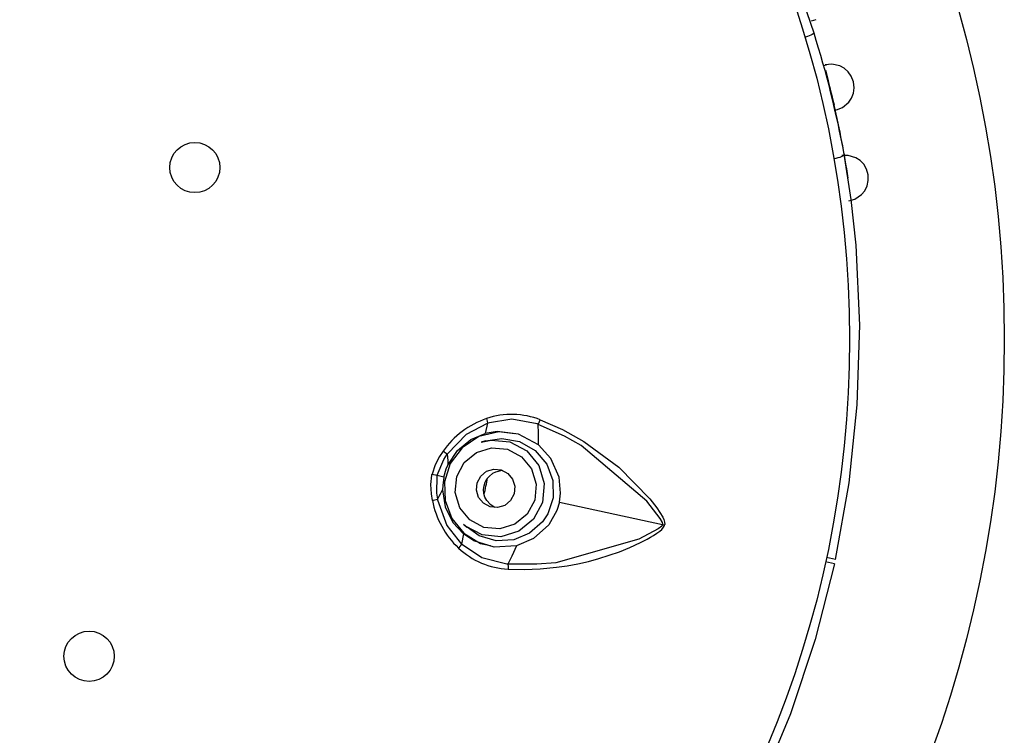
# Model space of a CAD drawing. Header units: millimetres. Extents: x -0.13 to 0.24, y 0 to 1.59.
# Tile 53 of 68: x -0.0655 to -0.04, y 0.9546 to 0.9731. Entities that reach past the tile are written whole.
import ezdxf

# ---------------------------------------------------------------- set-up
doc = ezdxf.new("R2010")
doc.units = ezdxf.units.MM
doc.layers.add('BLOCKS', color=3, linetype='Continuous')

msp = doc.modelspace()

# ---------------------------------------------------------------- linework, layer by layer
at = {"layer": 'BLOCKS'}
for points, knots in [([(-0.040013, 0.96486), (-0.040013, 0.981979), (-0.053889, 0.995856), (-0.071007, 0.995856), (-0.071007, 0.995856), (-0.088126, 0.995856), (-0.102004, 0.981979), (-0.102004, 0.96486), (-0.102004, 0.96486), (-0.102004, 0.947743), (-0.088126, 0.933864), (-0.071007, 0.933864), (-0.071007, 0.933864), (-0.053889, 0.933864), (-0.040013, 0.947743), (-0.040013, 0.96486)], [0, 0, 0, 0, 0.25, 0.25, 0.25, 0.25, 0.5, 0.5, 0.5, 0.5, 0.75, 0.75, 0.75, 0.75, 1, 1, 1, 1]), ([(-0.044015, 0.96486), (-0.044015, 0.97977), (-0.056101, 0.991855), (-0.071007, 0.991855), (-0.071007, 0.991855), (-0.085916, 0.991855), (-0.098, 0.97977), (-0.098, 0.96486), (-0.098, 0.96486), (-0.098, 0.949952), (-0.085916, 0.937867), (-0.071007, 0.937867), (-0.071007, 0.937867), (-0.056101, 0.937867), (-0.044015, 0.949952), (-0.044015, 0.96486)], [0, 0, 0, 0, 0.25, 0.25, 0.25, 0.25, 0.5, 0.5, 0.5, 0.5, 0.75, 0.75, 0.75, 0.75, 1, 1, 1, 1]), ([(-0.044934, 0.972776), (-0.044934, 0.972776), (-0.045288, 0.973834), (-0.045288, 0.973834), (-0.045288, 0.973834), (-0.045288, 0.973834), (-0.046196, 0.976086), (-0.046196, 0.976086), (-0.046196, 0.976086), (-0.046196, 0.976086), (-0.047283, 0.978255), (-0.047283, 0.978255), (-0.047283, 0.978255), (-0.047283, 0.978255), (-0.047581, 0.978781), (-0.047581, 0.978781)], [0, 0, 0, 0, 0.25, 0.25, 0.25, 0.25, 0.5, 0.5, 0.5, 0.5, 0.75, 0.75, 0.75, 0.75, 1, 1, 1, 1]), ([(-0.044934, 0.972776), (-0.044934, 0.972776), (-0.04494, 0.972765), (-0.04494, 0.972765), (-0.04494, 0.972765), (-0.04494, 0.972765), (-0.044956, 0.972753), (-0.044956, 0.972753), (-0.044956, 0.972753), (-0.044956, 0.972753), (-0.044981, 0.972739), (-0.044981, 0.972739), (-0.044981, 0.972739), (-0.044981, 0.972739), (-0.045014, 0.972722), (-0.045014, 0.972722), (-0.045014, 0.972722), (-0.045014, 0.972722), (-0.045056, 0.972707), (-0.045056, 0.972707), (-0.045056, 0.972707), (-0.045056, 0.972707), (-0.045101, 0.972689), (-0.045101, 0.972689), (-0.045101, 0.972689), (-0.045101, 0.972689), (-0.045151, 0.97267), (-0.045151, 0.97267), (-0.045151, 0.97267), (-0.045151, 0.97267), (-0.045168, 0.972664), (-0.045168, 0.972664)], [0, 0, 0, 0, 0.125, 0.125, 0.125, 0.125, 0.25, 0.25, 0.25, 0.25, 0.375, 0.375, 0.375, 0.375, 0.5, 0.5, 0.5, 0.5, 0.625, 0.625, 0.625, 0.625, 0.75, 0.75, 0.75, 0.75, 0.875, 0.875, 0.875, 0.875, 1, 1, 1, 1]), ([(-0.044356, 0.970793), (-0.044356, 0.970793), (-0.044201, 0.970853), (-0.044201, 0.970853), (-0.044201, 0.970853), (-0.044201, 0.970853), (-0.044035, 0.970989), (-0.044035, 0.970989), (-0.044035, 0.970989), (-0.044035, 0.970989), (-0.043967, 0.971093), (-0.043967, 0.971093), (-0.043967, 0.971093), (-0.043967, 0.971093), (-0.043917, 0.971221), (-0.043917, 0.971221), (-0.043917, 0.971221), (-0.043917, 0.971221), (-0.043899, 0.971364), (-0.043899, 0.971364), (-0.043899, 0.971364), (-0.043899, 0.971364), (-0.043915, 0.971515), (-0.043915, 0.971515), (-0.043915, 0.971515), (-0.043915, 0.971515), (-0.043971, 0.971658), (-0.043971, 0.971658), (-0.043971, 0.971658), (-0.043971, 0.971658), (-0.044054, 0.971776), (-0.044054, 0.971776), (-0.044054, 0.971776), (-0.044054, 0.971776), (-0.044157, 0.971867), (-0.044157, 0.971867), (-0.044157, 0.971867), (-0.044157, 0.971867), (-0.044267, 0.971927), (-0.044267, 0.971927), (-0.044267, 0.971927), (-0.044267, 0.971927), (-0.044476, 0.971971), (-0.044476, 0.971971), (-0.044476, 0.971971), (-0.044476, 0.971971), (-0.044642, 0.971952), (-0.044642, 0.971952)], [0, 0, 0, 0, 0.083333, 0.083333, 0.083333, 0.083333, 0.166667, 0.166667, 0.166667, 0.166667, 0.25, 0.25, 0.25, 0.25, 0.333333, 0.333333, 0.333333, 0.333333, 0.416667, 0.416667, 0.416667, 0.416667, 0.5, 0.5, 0.5, 0.5, 0.583333, 0.583333, 0.583333, 0.583333, 0.666667, 0.666667, 0.666667, 0.666667, 0.75, 0.75, 0.75, 0.75, 0.833333, 0.833333, 0.833333, 0.833333, 0.916667, 0.916667, 0.916667, 0.916667, 1, 1, 1, 1]), ([(-0.044634, 0.971813), (-0.044634, 0.971813), (-0.044605, 0.971689), (-0.044605, 0.971689), (-0.044605, 0.971689), (-0.044605, 0.971689), (-0.044567, 0.971538), (-0.044567, 0.971538), (-0.044567, 0.971538), (-0.044567, 0.971538), (-0.044549, 0.971455), (-0.044549, 0.971455), (-0.044549, 0.971455), (-0.044549, 0.971455), (-0.044528, 0.971366), (-0.044528, 0.971366), (-0.044528, 0.971366), (-0.044528, 0.971366), (-0.044505, 0.971279), (-0.044505, 0.971279), (-0.044505, 0.971279), (-0.044505, 0.971279), (-0.044485, 0.971194), (-0.044485, 0.971194), (-0.044485, 0.971194), (-0.044485, 0.971194), (-0.044445, 0.971043), (-0.044445, 0.971043), (-0.044445, 0.971043), (-0.044445, 0.971043), (-0.044414, 0.970919), (-0.044414, 0.970919)], [0, 0, 0, 0, 0.125, 0.125, 0.125, 0.125, 0.25, 0.25, 0.25, 0.25, 0.375, 0.375, 0.375, 0.375, 0.5, 0.5, 0.5, 0.5, 0.625, 0.625, 0.625, 0.625, 0.75, 0.75, 0.75, 0.75, 0.875, 0.875, 0.875, 0.875, 1, 1, 1, 1]), ([(-0.060295, 0.9693), (-0.060295, 0.969656), (-0.060585, 0.96995), (-0.060945, 0.96995), (-0.060945, 0.96995), (-0.061303, 0.96995), (-0.061595, 0.969656), (-0.061595, 0.9693), (-0.061595, 0.9693), (-0.061595, 0.96894), (-0.061303, 0.96865), (-0.060945, 0.96865), (-0.060945, 0.96865), (-0.060585, 0.96865), (-0.060295, 0.96894), (-0.060295, 0.9693)], [0, 0, 0, 0, 0.25, 0.25, 0.25, 0.25, 0.5, 0.5, 0.5, 0.5, 0.75, 0.75, 0.75, 0.75, 1, 1, 1, 1]), ([(-0.044155, 0.969644), (-0.044155, 0.969644), (-0.04416, 0.969627), (-0.04416, 0.969627), (-0.04416, 0.969627), (-0.04416, 0.969627), (-0.044174, 0.969613), (-0.044174, 0.969613), (-0.044174, 0.969613), (-0.044174, 0.969613), (-0.044199, 0.969596), (-0.044199, 0.969596), (-0.044199, 0.969596), (-0.044199, 0.969596), (-0.04423, 0.96958), (-0.04423, 0.96958), (-0.04423, 0.96958), (-0.04423, 0.96958), (-0.044269, 0.969563), (-0.044269, 0.969563), (-0.044269, 0.969563), (-0.044269, 0.969563), (-0.044317, 0.969547), (-0.044317, 0.969547), (-0.044317, 0.969547), (-0.044317, 0.969547), (-0.044369, 0.969534), (-0.044369, 0.969534), (-0.044369, 0.969534), (-0.044369, 0.969534), (-0.044422, 0.969522), (-0.044422, 0.969522)], [0, 0, 0, 0, 0.125, 0.125, 0.125, 0.125, 0.25, 0.25, 0.25, 0.25, 0.375, 0.375, 0.375, 0.375, 0.5, 0.5, 0.5, 0.5, 0.625, 0.625, 0.625, 0.625, 0.75, 0.75, 0.75, 0.75, 0.875, 0.875, 0.875, 0.875, 1, 1, 1, 1]), ([(-0.044379, 0.959163), (-0.044379, 0.959163), (-0.044029, 0.961149), (-0.044029, 0.961149), (-0.044029, 0.961149), (-0.044029, 0.961149), (-0.043816, 0.963163), (-0.043816, 0.963163), (-0.043816, 0.963163), (-0.043816, 0.963163), (-0.043752, 0.965227), (-0.043752, 0.965227), (-0.043752, 0.965227), (-0.043752, 0.965227), (-0.043847, 0.96729), (-0.043847, 0.96729), (-0.043847, 0.96729), (-0.043847, 0.96729), (-0.043971, 0.968472), (-0.043971, 0.968472), (-0.043971, 0.968472), (-0.043971, 0.968472), (-0.044155, 0.969644), (-0.044155, 0.969644)], [0, 0, 0, 0, 0.166667, 0.166667, 0.166667, 0.166667, 0.333333, 0.333333, 0.333333, 0.333333, 0.5, 0.5, 0.5, 0.5, 0.666667, 0.666667, 0.666667, 0.666667, 0.833333, 0.833333, 0.833333, 0.833333, 1, 1, 1, 1]), ([(-0.044035, 0.968435), (-0.044035, 0.968435), (-0.043876, 0.968481), (-0.043876, 0.968481), (-0.043876, 0.968481), (-0.043876, 0.968481), (-0.043702, 0.968601), (-0.043702, 0.968601), (-0.043702, 0.968601), (-0.043702, 0.968601), (-0.043621, 0.9687), (-0.043621, 0.9687), (-0.043621, 0.9687), (-0.043621, 0.9687), (-0.043561, 0.968822), (-0.043561, 0.968822), (-0.043561, 0.968822), (-0.043561, 0.968822), (-0.043532, 0.968963), (-0.043532, 0.968963), (-0.043532, 0.968963), (-0.043532, 0.968963), (-0.043536, 0.969114), (-0.043536, 0.969114), (-0.043536, 0.969114), (-0.043536, 0.969114), (-0.043578, 0.969259), (-0.043578, 0.969259), (-0.043578, 0.969259), (-0.043578, 0.969259), (-0.04365, 0.969385), (-0.04365, 0.969385), (-0.04365, 0.969385), (-0.04365, 0.969385), (-0.043743, 0.969482), (-0.043743, 0.969482), (-0.043743, 0.969482), (-0.043743, 0.969482), (-0.043851, 0.969551), (-0.043851, 0.969551), (-0.043851, 0.969551), (-0.043851, 0.969551), (-0.044052, 0.969613), (-0.044052, 0.969613), (-0.044052, 0.969613), (-0.044052, 0.969613), (-0.044217, 0.969609), (-0.044217, 0.969609)], [0, 0, 0, 0, 0.083333, 0.083333, 0.083333, 0.083333, 0.166667, 0.166667, 0.166667, 0.166667, 0.25, 0.25, 0.25, 0.25, 0.333333, 0.333333, 0.333333, 0.333333, 0.416667, 0.416667, 0.416667, 0.416667, 0.5, 0.5, 0.5, 0.5, 0.583333, 0.583333, 0.583333, 0.583333, 0.666667, 0.666667, 0.666667, 0.666667, 0.75, 0.75, 0.75, 0.75, 0.833333, 0.833333, 0.833333, 0.833333, 0.916667, 0.916667, 0.916667, 0.916667, 1, 1, 1, 1]), ([(-0.054421, 0.961883), (-0.054421, 0.961883), (-0.054421, 0.961883), (-0.054421, 0.961883), (-0.054421, 0.961883), (-0.054421, 0.961883), (-0.05441, 0.961896), (-0.05441, 0.961896), (-0.05441, 0.961896), (-0.05441, 0.961896), (-0.053917, 0.962403), (-0.053917, 0.962403), (-0.053917, 0.962403), (-0.053917, 0.962403), (-0.053373, 0.962687), (-0.053373, 0.962687)], [0, 0, 0, 0, 0.25, 0.25, 0.25, 0.25, 0.5, 0.5, 0.5, 0.5, 0.75, 0.75, 0.75, 0.75, 1, 1, 1, 1]), ([(-0.053402, 0.962807), (-0.053402, 0.962807), (-0.053386, 0.962743), (-0.053386, 0.962743), (-0.053386, 0.962743), (-0.053386, 0.962743), (-0.053373, 0.962687), (-0.053373, 0.962687)], [0, 0, 0, 0, 0.5, 0.5, 0.5, 0.5, 1, 1, 1, 1]), ([(-0.052065, 0.962656), (-0.052065, 0.962656), (-0.052065, 0.962656), (-0.052065, 0.962656), (-0.052065, 0.962656), (-0.052065, 0.962656), (-0.052092, 0.962668), (-0.052092, 0.962668), (-0.052092, 0.962668), (-0.052092, 0.962668), (-0.052746, 0.96279), (-0.052746, 0.96279), (-0.052746, 0.96279), (-0.052746, 0.96279), (-0.053373, 0.962687), (-0.053373, 0.962687)], [0, 0, 0, 0, 0.25, 0.25, 0.25, 0.25, 0.5, 0.5, 0.5, 0.5, 0.75, 0.75, 0.75, 0.75, 1, 1, 1, 1]), ([(-0.052065, 0.962658), (-0.052065, 0.962658), (-0.052038, 0.962709), (-0.052038, 0.962709), (-0.052038, 0.962709), (-0.052038, 0.962709), (-0.05203, 0.962732), (-0.05203, 0.962732), (-0.05203, 0.962732), (-0.05203, 0.962732), (-0.052011, 0.962774), (-0.052011, 0.962774)], [0, 0, 0, 0, 0.333333, 0.333333, 0.333333, 0.333333, 0.666667, 0.666667, 0.666667, 0.666667, 1, 1, 1, 1]), ([(-0.048848, 0.96007), (-0.048848, 0.96007), (-0.048846, 0.960078), (-0.048846, 0.960078), (-0.048846, 0.960078), (-0.048846, 0.960078), (-0.048852, 0.960118), (-0.048852, 0.960118), (-0.048852, 0.960118), (-0.048852, 0.960118), (-0.048908, 0.960223), (-0.048908, 0.960223), (-0.048908, 0.960223), (-0.048908, 0.960223), (-0.049254, 0.960673), (-0.049254, 0.960673), (-0.049254, 0.960673), (-0.049254, 0.960673), (-0.050955, 0.962115), (-0.050955, 0.962115), (-0.050955, 0.962115), (-0.050955, 0.962115), (-0.051382, 0.962351), (-0.051382, 0.962351), (-0.051382, 0.962351), (-0.051382, 0.962351), (-0.052065, 0.962658), (-0.052065, 0.962658)], [0, 0, 0, 0, 0.142857, 0.142857, 0.142857, 0.142857, 0.285714, 0.285714, 0.285714, 0.285714, 0.428571, 0.428571, 0.428571, 0.428571, 0.571429, 0.571429, 0.571429, 0.571429, 0.714286, 0.714286, 0.714286, 0.714286, 0.857143, 0.857143, 0.857143, 0.857143, 1, 1, 1, 1]), ([(-0.052011, 0.962774), (-0.052011, 0.962774), (-0.05144, 0.962521), (-0.05144, 0.962521), (-0.05144, 0.962521), (-0.05144, 0.962521), (-0.050887, 0.962215), (-0.050887, 0.962215), (-0.050887, 0.962215), (-0.050887, 0.962215), (-0.049982, 0.961554), (-0.049982, 0.961554), (-0.049982, 0.961554), (-0.049982, 0.961554), (-0.049177, 0.960733), (-0.049177, 0.960733), (-0.049177, 0.960733), (-0.049177, 0.960733), (-0.048999, 0.960503), (-0.048999, 0.960503), (-0.048999, 0.960503), (-0.048999, 0.960503), (-0.048842, 0.960254), (-0.048842, 0.960254), (-0.048842, 0.960254), (-0.048842, 0.960254), (-0.048815, 0.960194), (-0.048815, 0.960194), (-0.048815, 0.960194), (-0.048815, 0.960194), (-0.048796, 0.960128), (-0.048796, 0.960128), (-0.048796, 0.960128), (-0.048796, 0.960128), (-0.048794, 0.960072), (-0.048794, 0.960072), (-0.048794, 0.960072), (-0.048794, 0.960072), (-0.048798, 0.960058), (-0.048798, 0.960058)], [0, 0, 0, 0, 0.1, 0.1, 0.1, 0.1, 0.2, 0.2, 0.2, 0.2, 0.3, 0.3, 0.3, 0.3, 0.4, 0.4, 0.4, 0.4, 0.5, 0.5, 0.5, 0.5, 0.6, 0.6, 0.6, 0.6, 0.7, 0.7, 0.7, 0.7, 0.8, 0.8, 0.8, 0.8, 0.9, 0.9, 0.9, 0.9, 1, 1, 1, 1]), ([(-0.052671, 0.962415), (-0.052671, 0.962415), (-0.053085, 0.962463), (-0.053085, 0.962463), (-0.053085, 0.962463), (-0.053085, 0.962463), (-0.053599, 0.962341), (-0.053599, 0.962341), (-0.053599, 0.962341), (-0.053599, 0.962341), (-0.054035, 0.962053), (-0.054035, 0.962053), (-0.054035, 0.962053), (-0.054035, 0.962053), (-0.05434, 0.961645), (-0.05434, 0.961645), (-0.05434, 0.961645), (-0.05434, 0.961645), (-0.054489, 0.961171), (-0.054489, 0.961171), (-0.054489, 0.961171), (-0.054489, 0.961171), (-0.054474, 0.960685), (-0.054474, 0.960685), (-0.054474, 0.960685), (-0.054474, 0.960685), (-0.054303, 0.960227), (-0.054303, 0.960227), (-0.054303, 0.960227), (-0.054303, 0.960227), (-0.053988, 0.959845), (-0.053988, 0.959845), (-0.053988, 0.959845), (-0.053988, 0.959845), (-0.053557, 0.959577), (-0.053557, 0.959577), (-0.053557, 0.959577), (-0.053557, 0.959577), (-0.053299, 0.959522), (-0.053299, 0.959522)], [0, 0, 0, 0, 0.1, 0.1, 0.1, 0.1, 0.2, 0.2, 0.2, 0.2, 0.3, 0.3, 0.3, 0.3, 0.4, 0.4, 0.4, 0.4, 0.5, 0.5, 0.5, 0.5, 0.6, 0.6, 0.6, 0.6, 0.7, 0.7, 0.7, 0.7, 0.8, 0.8, 0.8, 0.8, 0.9, 0.9, 0.9, 0.9, 1, 1, 1, 1]), ([(-0.054402, 0.961606), (-0.054402, 0.961606), (-0.054156, 0.961983), (-0.054156, 0.961983), (-0.054156, 0.961983), (-0.054156, 0.961983), (-0.053808, 0.962264), (-0.053808, 0.962264), (-0.053808, 0.962264), (-0.053808, 0.962264), (-0.053435, 0.96242), (-0.053435, 0.96242)], [0, 0, 0, 0, 0.333333, 0.333333, 0.333333, 0.333333, 0.666667, 0.666667, 0.666667, 0.666667, 1, 1, 1, 1]), ([(-0.052061, 0.962132), (-0.052061, 0.962132), (-0.052574, 0.962405), (-0.052574, 0.962405), (-0.052574, 0.962405), (-0.052574, 0.962405), (-0.053123, 0.962471), (-0.053123, 0.962471), (-0.053123, 0.962471), (-0.053123, 0.962471), (-0.053435, 0.96242), (-0.053435, 0.96242)], [0, 0, 0, 0, 0.333333, 0.333333, 0.333333, 0.333333, 0.666667, 0.666667, 0.666667, 0.666667, 1, 1, 1, 1]), ([(-0.052061, 0.962132), (-0.052061, 0.962132), (-0.052061, 0.962426), (-0.052061, 0.962426), (-0.052061, 0.962426), (-0.052061, 0.962426), (-0.052065, 0.962656), (-0.052065, 0.962656)], [0, 0, 0, 0, 0.5, 0.5, 0.5, 0.5, 1, 1, 1, 1]), ([(-0.053539, 0.962196), (-0.053539, 0.962196), (-0.053282, 0.96225), (-0.053282, 0.96225), (-0.053282, 0.96225), (-0.053282, 0.96225), (-0.052796, 0.962202), (-0.052796, 0.962202), (-0.052796, 0.962202), (-0.052796, 0.962202), (-0.052363, 0.961975), (-0.052363, 0.961975), (-0.052363, 0.961975), (-0.052363, 0.961975), (-0.052052, 0.961596), (-0.052052, 0.961596), (-0.052052, 0.961596), (-0.052052, 0.961596), (-0.05191, 0.961128), (-0.05191, 0.961128)], [0, 0, 0, 0, 0.2, 0.2, 0.2, 0.2, 0.4, 0.4, 0.4, 0.4, 0.6, 0.6, 0.6, 0.6, 0.8, 0.8, 0.8, 0.8, 1, 1, 1, 1]), ([(-0.053427, 0.962229), (-0.053427, 0.962229), (-0.053003, 0.962295), (-0.053003, 0.962295), (-0.053003, 0.962295), (-0.053003, 0.962295), (-0.052551, 0.962217), (-0.052551, 0.962217), (-0.052551, 0.962217), (-0.052551, 0.962217), (-0.052148, 0.961985), (-0.052148, 0.961985), (-0.052148, 0.961985), (-0.052148, 0.961985), (-0.051845, 0.961631), (-0.051845, 0.961631), (-0.051845, 0.961631), (-0.051845, 0.961631), (-0.051686, 0.961202), (-0.051686, 0.961202), (-0.051686, 0.961202), (-0.051686, 0.961202), (-0.05168, 0.960759), (-0.05168, 0.960759), (-0.05168, 0.960759), (-0.05168, 0.960759), (-0.051816, 0.960348), (-0.051816, 0.960348), (-0.051816, 0.960348), (-0.051816, 0.960348), (-0.051955, 0.960138), (-0.051955, 0.960138)], [0, 0, 0, 0, 0.125, 0.125, 0.125, 0.125, 0.25, 0.25, 0.25, 0.25, 0.375, 0.375, 0.375, 0.375, 0.5, 0.5, 0.5, 0.5, 0.625, 0.625, 0.625, 0.625, 0.75, 0.75, 0.75, 0.75, 0.875, 0.875, 0.875, 0.875, 1, 1, 1, 1]), ([(-0.054526, 0.961964), (-0.054526, 0.961964), (-0.054619, 0.961823), (-0.054619, 0.961823), (-0.054619, 0.961823), (-0.054619, 0.961823), (-0.054731, 0.961608), (-0.054731, 0.961608), (-0.054731, 0.961608), (-0.054731, 0.961608), (-0.054812, 0.961372), (-0.054812, 0.961372), (-0.054812, 0.961372), (-0.054812, 0.961372), (-0.054814, 0.96136), (-0.054814, 0.96136)], [0, 0, 0, 0, 0.25, 0.25, 0.25, 0.25, 0.5, 0.5, 0.5, 0.5, 0.75, 0.75, 0.75, 0.75, 1, 1, 1, 1]), ([(-0.054216, 0.960896), (-0.054216, 0.960896), (-0.054096, 0.960503), (-0.054096, 0.960503), (-0.054096, 0.960503), (-0.054096, 0.960503), (-0.053833, 0.960186), (-0.053833, 0.960186), (-0.053833, 0.960186), (-0.053833, 0.960186), (-0.05347, 0.959994), (-0.05347, 0.959994), (-0.05347, 0.959994), (-0.05347, 0.959994), (-0.053061, 0.959954), (-0.053061, 0.959954), (-0.053061, 0.959954), (-0.053061, 0.959954), (-0.052667, 0.960074), (-0.052667, 0.960074), (-0.052667, 0.960074), (-0.052667, 0.960074), (-0.052351, 0.960337), (-0.052351, 0.960337), (-0.052351, 0.960337), (-0.052351, 0.960337), (-0.052156, 0.960701), (-0.052156, 0.960701), (-0.052156, 0.960701), (-0.052156, 0.960701), (-0.052119, 0.961111), (-0.052119, 0.961111), (-0.052119, 0.961111), (-0.052119, 0.961111), (-0.052239, 0.961505), (-0.052239, 0.961505), (-0.052239, 0.961505), (-0.052239, 0.961505), (-0.052502, 0.961821), (-0.052502, 0.961821), (-0.052502, 0.961821), (-0.052502, 0.961821), (-0.052864, 0.962014), (-0.052864, 0.962014), (-0.052864, 0.962014), (-0.052864, 0.962014), (-0.053274, 0.962053), (-0.053274, 0.962053), (-0.053274, 0.962053), (-0.053274, 0.962053), (-0.053665, 0.961933), (-0.053665, 0.961933), (-0.053665, 0.961933), (-0.053665, 0.961933), (-0.053982, 0.96167), (-0.053982, 0.96167), (-0.053982, 0.96167), (-0.053982, 0.96167), (-0.054174, 0.961306), (-0.054174, 0.961306), (-0.054174, 0.961306), (-0.054174, 0.961306), (-0.054216, 0.960896), (-0.054216, 0.960896)], [0, 0, 0, 0, 0.0625, 0.0625, 0.0625, 0.0625, 0.125, 0.125, 0.125, 0.125, 0.1875, 0.1875, 0.1875, 0.1875, 0.25, 0.25, 0.25, 0.25, 0.3125, 0.3125, 0.3125, 0.3125, 0.375, 0.375, 0.375, 0.375, 0.4375, 0.4375, 0.4375, 0.4375, 0.5, 0.5, 0.5, 0.5, 0.5625, 0.5625, 0.5625, 0.5625, 0.625, 0.625, 0.625, 0.625, 0.6875, 0.6875, 0.6875, 0.6875, 0.75, 0.75, 0.75, 0.75, 0.8125, 0.8125, 0.8125, 0.8125, 0.875, 0.875, 0.875, 0.875, 0.9375, 0.9375, 0.9375, 0.9375, 1, 1, 1, 1]), ([(-0.051516, 0.960646), (-0.051516, 0.960646), (-0.051487, 0.960875), (-0.051487, 0.960875), (-0.051487, 0.960875), (-0.051487, 0.960875), (-0.051525, 0.961294), (-0.051525, 0.961294), (-0.051525, 0.961294), (-0.051525, 0.961294), (-0.05174, 0.961778), (-0.05174, 0.961778), (-0.05174, 0.961778), (-0.05174, 0.961778), (-0.052061, 0.962132), (-0.052061, 0.962132)], [0, 0, 0, 0, 0.25, 0.25, 0.25, 0.25, 0.5, 0.5, 0.5, 0.5, 0.75, 0.75, 0.75, 0.75, 1, 1, 1, 1]), ([(-0.054681, 0.961331), (-0.054681, 0.961331), (-0.054679, 0.961341), (-0.054679, 0.961341), (-0.054679, 0.961341), (-0.054679, 0.961341), (-0.054505, 0.961751), (-0.054505, 0.961751), (-0.054505, 0.961751), (-0.054505, 0.961751), (-0.054421, 0.961883), (-0.054421, 0.961883), (-0.054421, 0.961883), (-0.054421, 0.961883), (-0.054421, 0.961883), (-0.054421, 0.961883)], [0, 0, 0, 0, 0.25, 0.25, 0.25, 0.25, 0.5, 0.5, 0.5, 0.5, 0.75, 0.75, 0.75, 0.75, 1, 1, 1, 1]), ([(-0.054421, 0.961883), (-0.054421, 0.961883), (-0.054406, 0.961726), (-0.054406, 0.961726), (-0.054406, 0.961726), (-0.054406, 0.961726), (-0.054402, 0.961606), (-0.054402, 0.961606)], [0, 0, 0, 0, 0.5, 0.5, 0.5, 0.5, 1, 1, 1, 1]), ([(-0.054507, 0.961294), (-0.054507, 0.961294), (-0.054445, 0.961505), (-0.054445, 0.961505), (-0.054445, 0.961505), (-0.054445, 0.961505), (-0.054402, 0.961606), (-0.054402, 0.961606)], [0, 0, 0, 0, 0.5, 0.5, 0.5, 0.5, 1, 1, 1, 1]), ([(-0.053663, 0.960952), (-0.053663, 0.960952), (-0.053607, 0.960766), (-0.053607, 0.960766), (-0.053607, 0.960766), (-0.053607, 0.960766), (-0.053483, 0.960617), (-0.053483, 0.960617), (-0.053483, 0.960617), (-0.053483, 0.960617), (-0.053311, 0.960526), (-0.053311, 0.960526), (-0.053311, 0.960526), (-0.053311, 0.960526), (-0.053116, 0.960507), (-0.053116, 0.960507), (-0.053116, 0.960507), (-0.053116, 0.960507), (-0.05293, 0.960563), (-0.05293, 0.960563), (-0.05293, 0.960563), (-0.05293, 0.960563), (-0.052779, 0.960689), (-0.052779, 0.960689), (-0.052779, 0.960689), (-0.052779, 0.960689), (-0.052688, 0.960861), (-0.052688, 0.960861), (-0.052688, 0.960861), (-0.052688, 0.960861), (-0.052669, 0.961055), (-0.052669, 0.961055), (-0.052669, 0.961055), (-0.052669, 0.961055), (-0.052727, 0.96124), (-0.052727, 0.96124), (-0.052727, 0.96124), (-0.052727, 0.96124), (-0.052851, 0.961391), (-0.052851, 0.961391), (-0.052851, 0.961391), (-0.052851, 0.961391), (-0.053023, 0.961482), (-0.053023, 0.961482), (-0.053023, 0.961482), (-0.053023, 0.961482), (-0.053216, 0.961501), (-0.053216, 0.961501), (-0.053216, 0.961501), (-0.053216, 0.961501), (-0.053402, 0.961445), (-0.053402, 0.961445), (-0.053402, 0.961445), (-0.053402, 0.961445), (-0.053553, 0.96132), (-0.053553, 0.96132), (-0.053553, 0.96132), (-0.053553, 0.96132), (-0.053644, 0.961147), (-0.053644, 0.961147), (-0.053644, 0.961147), (-0.053644, 0.961147), (-0.053663, 0.960952), (-0.053663, 0.960952)], [0, 0, 0, 0, 0.0625, 0.0625, 0.0625, 0.0625, 0.125, 0.125, 0.125, 0.125, 0.1875, 0.1875, 0.1875, 0.1875, 0.25, 0.25, 0.25, 0.25, 0.3125, 0.3125, 0.3125, 0.3125, 0.375, 0.375, 0.375, 0.375, 0.4375, 0.4375, 0.4375, 0.4375, 0.5, 0.5, 0.5, 0.5, 0.5625, 0.5625, 0.5625, 0.5625, 0.625, 0.625, 0.625, 0.625, 0.6875, 0.6875, 0.6875, 0.6875, 0.75, 0.75, 0.75, 0.75, 0.8125, 0.8125, 0.8125, 0.8125, 0.875, 0.875, 0.875, 0.875, 0.9375, 0.9375, 0.9375, 0.9375, 1, 1, 1, 1]), ([(-0.053396, 0.960691), (-0.053396, 0.960691), (-0.053443, 0.960778), (-0.053443, 0.960778), (-0.053443, 0.960778), (-0.053443, 0.960778), (-0.053468, 0.960873), (-0.053468, 0.960873), (-0.053468, 0.960873), (-0.053468, 0.960873), (-0.053477, 0.960971), (-0.053477, 0.960971), (-0.053477, 0.960971), (-0.053477, 0.960971), (-0.053466, 0.961068), (-0.053466, 0.961068), (-0.053466, 0.961068), (-0.053466, 0.961068), (-0.053437, 0.961163), (-0.053437, 0.961163), (-0.053437, 0.961163), (-0.053437, 0.961163), (-0.05339, 0.961248), (-0.05339, 0.961248), (-0.05339, 0.961248), (-0.05339, 0.961248), (-0.053325, 0.961322), (-0.053325, 0.961322), (-0.053325, 0.961322), (-0.053325, 0.961322), (-0.053247, 0.961385), (-0.053247, 0.961385)], [0, 0, 0, 0, 0.125, 0.125, 0.125, 0.125, 0.25, 0.25, 0.25, 0.25, 0.375, 0.375, 0.375, 0.375, 0.5, 0.5, 0.5, 0.5, 0.625, 0.625, 0.625, 0.625, 0.75, 0.75, 0.75, 0.75, 0.875, 0.875, 0.875, 0.875, 1, 1, 1, 1]), ([(-0.052986, 0.961459), (-0.052986, 0.961459), (-0.053003, 0.961461), (-0.053003, 0.961461), (-0.053003, 0.961461), (-0.053003, 0.961461), (-0.053174, 0.961422), (-0.053174, 0.961422), (-0.053174, 0.961422), (-0.053174, 0.961422), (-0.053247, 0.961385), (-0.053247, 0.961385)], [0, 0, 0, 0, 0.333333, 0.333333, 0.333333, 0.333333, 0.666667, 0.666667, 0.666667, 0.666667, 1, 1, 1, 1]), ([(-0.054803, 0.960691), (-0.054803, 0.960691), (-0.054826, 0.960857), (-0.054826, 0.960857), (-0.054826, 0.960857), (-0.054826, 0.960857), (-0.054841, 0.961099), (-0.054841, 0.961099), (-0.054841, 0.961099), (-0.054841, 0.961099), (-0.054818, 0.961347), (-0.054818, 0.961347), (-0.054818, 0.961347), (-0.054818, 0.961347), (-0.054814, 0.96136), (-0.054814, 0.96136)], [0, 0, 0, 0, 0.25, 0.25, 0.25, 0.25, 0.5, 0.5, 0.5, 0.5, 0.75, 0.75, 0.75, 0.75, 1, 1, 1, 1]), ([(-0.054681, 0.961331), (-0.054681, 0.961331), (-0.054683, 0.96132), (-0.054683, 0.96132), (-0.054683, 0.96132), (-0.054683, 0.96132), (-0.054692, 0.960877), (-0.054692, 0.960877), (-0.054692, 0.960877), (-0.054692, 0.960877), (-0.054673, 0.960722), (-0.054673, 0.960722), (-0.054673, 0.960722), (-0.054673, 0.960722), (-0.054673, 0.960722), (-0.054673, 0.960722)], [0, 0, 0, 0, 0.25, 0.25, 0.25, 0.25, 0.5, 0.5, 0.5, 0.5, 0.75, 0.75, 0.75, 0.75, 1, 1, 1, 1]), ([(-0.054507, 0.961294), (-0.054507, 0.961294), (-0.054536, 0.961076), (-0.054536, 0.961076), (-0.054536, 0.961076), (-0.054536, 0.961076), (-0.054541, 0.960966), (-0.054541, 0.960966)], [0, 0, 0, 0, 0.5, 0.5, 0.5, 0.5, 1, 1, 1, 1]), ([(-0.054673, 0.960722), (-0.054673, 0.960722), (-0.054594, 0.960859), (-0.054594, 0.960859), (-0.054594, 0.960859), (-0.054594, 0.960859), (-0.054541, 0.960966), (-0.054541, 0.960966)], [0, 0, 0, 0, 0.5, 0.5, 0.5, 0.5, 1, 1, 1, 1]), ([(-0.054541, 0.960966), (-0.054541, 0.960966), (-0.05447, 0.960521), (-0.05447, 0.960521), (-0.05447, 0.960521), (-0.05447, 0.960521), (-0.054271, 0.96012), (-0.054271, 0.96012), (-0.054271, 0.96012), (-0.054271, 0.96012), (-0.053996, 0.959824), (-0.053996, 0.959824)], [0, 0, 0, 0, 0.333333, 0.333333, 0.333333, 0.333333, 0.666667, 0.666667, 0.666667, 0.666667, 1, 1, 1, 1]), ([(-0.05191, 0.961128), (-0.05191, 0.961128), (-0.051957, 0.960641), (-0.051957, 0.960641), (-0.051957, 0.960641), (-0.051957, 0.960641), (-0.052185, 0.960209), (-0.052185, 0.960209), (-0.052185, 0.960209), (-0.052185, 0.960209), (-0.052564, 0.959896), (-0.052564, 0.959896), (-0.052564, 0.959896), (-0.052564, 0.959896), (-0.053032, 0.959753), (-0.053032, 0.959753), (-0.053032, 0.959753), (-0.053032, 0.959753), (-0.053516, 0.959799), (-0.053516, 0.959799), (-0.053516, 0.959799), (-0.053516, 0.959799), (-0.053949, 0.960029), (-0.053949, 0.960029), (-0.053949, 0.960029), (-0.053949, 0.960029), (-0.053998, 0.96007), (-0.053998, 0.96007)], [0, 0, 0, 0, 0.142857, 0.142857, 0.142857, 0.142857, 0.285714, 0.285714, 0.285714, 0.285714, 0.428571, 0.428571, 0.428571, 0.428571, 0.571429, 0.571429, 0.571429, 0.571429, 0.714286, 0.714286, 0.714286, 0.714286, 0.857143, 0.857143, 0.857143, 0.857143, 1, 1, 1, 1]), ([(-0.054673, 0.960722), (-0.054673, 0.960722), (-0.054673, 0.960722), (-0.054673, 0.960722), (-0.054673, 0.960722), (-0.054673, 0.960722), (-0.054669, 0.960706), (-0.054669, 0.960706), (-0.054669, 0.960706), (-0.054669, 0.960706), (-0.054427, 0.960041), (-0.054427, 0.960041), (-0.054427, 0.960041), (-0.054427, 0.960041), (-0.054048, 0.959557), (-0.054048, 0.959557)], [0, 0, 0, 0, 0.25, 0.25, 0.25, 0.25, 0.5, 0.5, 0.5, 0.5, 0.75, 0.75, 0.75, 0.75, 1, 1, 1, 1]), ([(-0.053396, 0.960691), (-0.053396, 0.960691), (-0.053311, 0.96059), (-0.053311, 0.96059), (-0.053311, 0.96059), (-0.053311, 0.96059), (-0.053189, 0.960515), (-0.053189, 0.960515)], [0, 0, 0, 0, 0.5, 0.5, 0.5, 0.5, 1, 1, 1, 1]), ([(-0.051516, 0.960646), (-0.051516, 0.960646), (-0.051583, 0.960426), (-0.051583, 0.960426), (-0.051583, 0.960426), (-0.051583, 0.960426), (-0.051794, 0.96006), (-0.051794, 0.96006), (-0.051794, 0.96006), (-0.051794, 0.96006), (-0.052187, 0.959706), (-0.052187, 0.959706), (-0.052187, 0.959706), (-0.052187, 0.959706), (-0.052626, 0.95952), (-0.052626, 0.95952)], [0, 0, 0, 0, 0.25, 0.25, 0.25, 0.25, 0.5, 0.5, 0.5, 0.5, 0.75, 0.75, 0.75, 0.75, 1, 1, 1, 1]), ([(-0.051955, 0.960138), (-0.051955, 0.960138), (-0.052288, 0.959842), (-0.052288, 0.959842), (-0.052288, 0.959842), (-0.052288, 0.959842), (-0.052698, 0.959675), (-0.052698, 0.959675), (-0.052698, 0.959675), (-0.052698, 0.959675), (-0.053152, 0.959648), (-0.053152, 0.959648), (-0.053152, 0.959648), (-0.053152, 0.959648), (-0.053595, 0.959778), (-0.053595, 0.959778), (-0.053595, 0.959778), (-0.053595, 0.959778), (-0.053905, 0.960002), (-0.053905, 0.960002)], [0, 0, 0, 0, 0.2, 0.2, 0.2, 0.2, 0.4, 0.4, 0.4, 0.4, 0.6, 0.6, 0.6, 0.6, 0.8, 0.8, 0.8, 0.8, 1, 1, 1, 1]), ([(-0.048848, 0.96007), (-0.048848, 0.96007), (-0.04885, 0.96006), (-0.04885, 0.96006), (-0.04885, 0.96006), (-0.04885, 0.96006), (-0.048871, 0.960027), (-0.048871, 0.960027), (-0.048871, 0.960027), (-0.048871, 0.960027), (-0.048966, 0.959954), (-0.048966, 0.959954), (-0.048966, 0.959954), (-0.048966, 0.959954), (-0.049465, 0.959689), (-0.049465, 0.959689), (-0.049465, 0.959689), (-0.049465, 0.959689), (-0.051614, 0.959079), (-0.051614, 0.959079), (-0.051614, 0.959079), (-0.051614, 0.959079), (-0.052098, 0.959039), (-0.052098, 0.959039), (-0.052098, 0.959039), (-0.052098, 0.959039), (-0.052847, 0.959043), (-0.052847, 0.959043)], [0, 0, 0, 0, 0.142857, 0.142857, 0.142857, 0.142857, 0.285714, 0.285714, 0.285714, 0.285714, 0.428571, 0.428571, 0.428571, 0.428571, 0.571429, 0.571429, 0.571429, 0.571429, 0.714286, 0.714286, 0.714286, 0.714286, 0.857143, 0.857143, 0.857143, 0.857143, 1, 1, 1, 1]), ([(-0.052845, 0.958913), (-0.052845, 0.958913), (-0.052429, 0.958903), (-0.052429, 0.958903), (-0.052429, 0.958903), (-0.052429, 0.958903), (-0.052218, 0.958909), (-0.052218, 0.958909), (-0.052218, 0.958909), (-0.052218, 0.958909), (-0.052013, 0.958919), (-0.052013, 0.958919), (-0.052013, 0.958919), (-0.052013, 0.958919), (-0.051591, 0.958961), (-0.051591, 0.958961), (-0.051591, 0.958961), (-0.051591, 0.958961), (-0.051316, 0.959), (-0.051316, 0.959), (-0.051316, 0.959), (-0.051316, 0.959), (-0.05104, 0.959054), (-0.05104, 0.959054), (-0.05104, 0.959054), (-0.05104, 0.959054), (-0.050767, 0.959114), (-0.050767, 0.959114), (-0.050767, 0.959114), (-0.050767, 0.959114), (-0.050496, 0.959188), (-0.050496, 0.959188), (-0.050496, 0.959188), (-0.050496, 0.959188), (-0.0505, 0.959186), (-0.0505, 0.959186), (-0.0505, 0.959186), (-0.0505, 0.959186), (-0.050498, 0.959186), (-0.050498, 0.959186), (-0.050498, 0.959186), (-0.050498, 0.959186), (-0.050231, 0.959271), (-0.050231, 0.959271), (-0.050231, 0.959271), (-0.050231, 0.959271), (-0.049968, 0.959364), (-0.049968, 0.959364), (-0.049968, 0.959364), (-0.049968, 0.959364), (-0.049693, 0.959476), (-0.049693, 0.959476), (-0.049693, 0.959476), (-0.049693, 0.959476), (-0.049421, 0.959602), (-0.049421, 0.959602), (-0.049421, 0.959602), (-0.049421, 0.959602), (-0.04925, 0.959691), (-0.04925, 0.959691), (-0.04925, 0.959691), (-0.04925, 0.959691), (-0.049165, 0.959739), (-0.049165, 0.959739), (-0.049165, 0.959739), (-0.049165, 0.959739), (-0.049082, 0.959787), (-0.049082, 0.959787), (-0.049082, 0.959787), (-0.049082, 0.959787), (-0.048999, 0.95984), (-0.048999, 0.95984), (-0.048999, 0.95984), (-0.048999, 0.95984), (-0.048918, 0.959898), (-0.048918, 0.959898), (-0.048918, 0.959898), (-0.048918, 0.959898), (-0.048869, 0.959942), (-0.048869, 0.959942), (-0.048869, 0.959942), (-0.048869, 0.959942), (-0.048825, 0.959996), (-0.048825, 0.959996), (-0.048825, 0.959996), (-0.048825, 0.959996), (-0.0488, 0.960045), (-0.0488, 0.960045), (-0.0488, 0.960045), (-0.0488, 0.960045), (-0.048798, 0.960058), (-0.048798, 0.960058)], [0, 0, 0, 0, 0.043478, 0.043478, 0.043478, 0.043478, 0.086957, 0.086957, 0.086957, 0.086957, 0.130435, 0.130435, 0.130435, 0.130435, 0.173913, 0.173913, 0.173913, 0.173913, 0.217391, 0.217391, 0.217391, 0.217391, 0.26087, 0.26087, 0.26087, 0.26087, 0.304348, 0.304348, 0.304348, 0.304348, 0.347826, 0.347826, 0.347826, 0.347826, 0.391304, 0.391304, 0.391304, 0.391304, 0.434783, 0.434783, 0.434783, 0.434783, 0.478261, 0.478261, 0.478261, 0.478261, 0.521739, 0.521739, 0.521739, 0.521739, 0.565217, 0.565217, 0.565217, 0.565217, 0.608696, 0.608696, 0.608696, 0.608696, 0.652174, 0.652174, 0.652174, 0.652174, 0.695652, 0.695652, 0.695652, 0.695652, 0.73913, 0.73913, 0.73913, 0.73913, 0.782609, 0.782609, 0.782609, 0.782609, 0.826087, 0.826087, 0.826087, 0.826087, 0.869565, 0.869565, 0.869565, 0.869565, 0.913043, 0.913043, 0.913043, 0.913043, 0.956522, 0.956522, 0.956522, 0.956522, 1, 1, 1, 1]), ([(-0.052626, 0.95952), (-0.052626, 0.95952), (-0.053207, 0.959484), (-0.053207, 0.959484), (-0.053207, 0.959484), (-0.053207, 0.959484), (-0.053733, 0.959648), (-0.053733, 0.959648), (-0.053733, 0.959648), (-0.053733, 0.959648), (-0.053996, 0.959824), (-0.053996, 0.959824)], [0, 0, 0, 0, 0.333333, 0.333333, 0.333333, 0.333333, 0.666667, 0.666667, 0.666667, 0.666667, 1, 1, 1, 1]), ([(-0.054048, 0.959557), (-0.054048, 0.959557), (-0.054073, 0.959524), (-0.054073, 0.959524), (-0.054073, 0.959524), (-0.054073, 0.959524), (-0.054083, 0.959511), (-0.054083, 0.959511), (-0.054083, 0.959511), (-0.054083, 0.959511), (-0.054127, 0.959459), (-0.054127, 0.959459)], [0, 0, 0, 0, 0.333333, 0.333333, 0.333333, 0.333333, 0.666667, 0.666667, 0.666667, 0.666667, 1, 1, 1, 1]), ([(-0.052847, 0.959043), (-0.052847, 0.959043), (-0.052847, 0.959043), (-0.052847, 0.959043), (-0.052847, 0.959043), (-0.052847, 0.959043), (-0.052874, 0.959045), (-0.052874, 0.959045), (-0.052874, 0.959045), (-0.052874, 0.959045), (-0.053522, 0.959203), (-0.053522, 0.959203), (-0.053522, 0.959203), (-0.053522, 0.959203), (-0.054048, 0.959557), (-0.054048, 0.959557)], [0, 0, 0, 0, 0.25, 0.25, 0.25, 0.25, 0.5, 0.5, 0.5, 0.5, 0.75, 0.75, 0.75, 0.75, 1, 1, 1, 1]), ([(-0.052626, 0.95952), (-0.052626, 0.95952), (-0.052746, 0.959252), (-0.052746, 0.959252), (-0.052746, 0.959252), (-0.052746, 0.959252), (-0.052847, 0.959043), (-0.052847, 0.959043)], [0, 0, 0, 0, 0.5, 0.5, 0.5, 0.5, 1, 1, 1, 1]), ([(-0.052847, 0.959043), (-0.052847, 0.959043), (-0.052843, 0.958983), (-0.052843, 0.958983), (-0.052843, 0.958983), (-0.052843, 0.958983), (-0.052843, 0.958959), (-0.052843, 0.958959), (-0.052843, 0.958959), (-0.052843, 0.958959), (-0.052845, 0.958913), (-0.052845, 0.958913)], [0, 0, 0, 0, 0.333333, 0.333333, 0.333333, 0.333333, 0.666667, 0.666667, 0.666667, 0.666667, 1, 1, 1, 1]), ([(-0.044404, 0.95905), (-0.044404, 0.95905), (-0.044905, 0.957098), (-0.044905, 0.957098), (-0.044905, 0.957098), (-0.044905, 0.957098), (-0.045544, 0.955175), (-0.045544, 0.955175), (-0.045544, 0.955175), (-0.045544, 0.955175), (-0.046337, 0.95327), (-0.046337, 0.95327), (-0.046337, 0.95327), (-0.046337, 0.95327), (-0.047273, 0.95143), (-0.047273, 0.95143), (-0.047273, 0.95143), (-0.047273, 0.95143), (-0.047879, 0.950403), (-0.047879, 0.950403), (-0.047879, 0.950403), (-0.047879, 0.950403), (-0.048529, 0.949414), (-0.048529, 0.949414)], [0, 0, 0, 0, 0.166667, 0.166667, 0.166667, 0.166667, 0.333333, 0.333333, 0.333333, 0.333333, 0.5, 0.5, 0.5, 0.5, 0.666667, 0.666667, 0.666667, 0.666667, 0.833333, 0.833333, 0.833333, 0.833333, 1, 1, 1, 1]), ([(-0.063028, 0.956661), (-0.063028, 0.957021), (-0.063317, 0.957311), (-0.063678, 0.957311), (-0.063678, 0.957311), (-0.064036, 0.957311), (-0.064328, 0.957021), (-0.064328, 0.956661), (-0.064328, 0.956661), (-0.064328, 0.956303), (-0.064036, 0.956011), (-0.063678, 0.956011), (-0.063678, 0.956011), (-0.063317, 0.956011), (-0.063028, 0.956303), (-0.063028, 0.956661)], [0, 0, 0, 0, 0.25, 0.25, 0.25, 0.25, 0.5, 0.5, 0.5, 0.5, 0.75, 0.75, 0.75, 0.75, 1, 1, 1, 1])]:
    msp.add_open_spline(points, degree=3, knots=knots, dxfattribs=at)
for points in [[(-0.04489, 0.973121), (-0.04489, 0.973121), (-0.04501, 0.973082), (-0.04501, 0.973082)], [(-0.044155, 0.969644), (-0.04435, 0.970702), (-0.044611, 0.971747), (-0.044934, 0.972776)], [(-0.044698, 0.971935), (-0.044698, 0.971935), (-0.044609, 0.971958), (-0.044609, 0.971958)], [(-0.044052, 0.969027), (-0.044149, 0.96966), (-0.044269, 0.970294), (-0.044414, 0.970917)], [(-0.044414, 0.97078), (-0.044414, 0.97078), (-0.044323, 0.970801), (-0.044323, 0.970801)], [(-0.052011, 0.962774), (-0.052456, 0.96295), (-0.052949, 0.96296), (-0.053402, 0.962807)], [(-0.053402, 0.962807), (-0.053857, 0.962651), (-0.054251, 0.962355), (-0.054526, 0.961964)], [(-0.053373, 0.962687), (-0.053373, 0.962687), (-0.053435, 0.96242), (-0.053435, 0.96242)], [(-0.052065, 0.962658), (-0.052065, 0.962658), (-0.052065, 0.962656), (-0.052065, 0.962656)], [(-0.053427, 0.962233), (-0.053427, 0.962233), (-0.053539, 0.962196), (-0.053539, 0.962196)], [(-0.054421, 0.961883), (-0.054454, 0.96191), (-0.054491, 0.961939), (-0.054526, 0.961964)], [(-0.054421, 0.961883), (-0.054421, 0.961883), (-0.054421, 0.961883), (-0.054421, 0.961883)], [(-0.054681, 0.961331), (-0.054681, 0.961331), (-0.054814, 0.96136), (-0.054814, 0.96136)], [(-0.054507, 0.961294), (-0.054507, 0.961294), (-0.054681, 0.961331), (-0.054681, 0.961331)], [(-0.053464, 0.960846), (-0.053433, 0.960987), (-0.0534, 0.961126), (-0.053373, 0.961269)], [(-0.054803, 0.960691), (-0.054758, 0.960699), (-0.054714, 0.96071), (-0.054673, 0.960722)], [(-0.054803, 0.960691), (-0.054712, 0.960219), (-0.054476, 0.959789), (-0.054127, 0.959459)], [(-0.054673, 0.960722), (-0.054673, 0.960722), (-0.054673, 0.960722), (-0.054673, 0.960722)], [(-0.051516, 0.960646), (-0.051516, 0.960646), (-0.048848, 0.96007), (-0.048848, 0.96007)], [(-0.053998, 0.96007), (-0.053998, 0.96007), (-0.053911, 0.959994), (-0.053911, 0.959994)], [(-0.048848, 0.96007), (-0.048848, 0.96007), (-0.048798, 0.960058), (-0.048798, 0.960058)], [(-0.053996, 0.959824), (-0.053996, 0.959824), (-0.054048, 0.959557), (-0.054048, 0.959557)], [(-0.054127, 0.959459), (-0.053777, 0.95913), (-0.053323, 0.958938), (-0.052845, 0.958913)], [(-0.044404, 0.95905), (-0.044404, 0.95905), (-0.044636, 0.959101), (-0.044636, 0.959101)], [(-0.044379, 0.959163), (-0.044379, 0.959163), (-0.044613, 0.959213), (-0.044613, 0.959213)], [(-0.052847, 0.959043), (-0.052847, 0.959043), (-0.052847, 0.959043), (-0.052847, 0.959043)]]:
    msp.add_open_spline(points, degree=3, dxfattribs=at)

doc.saveas('drawing.dxf')
